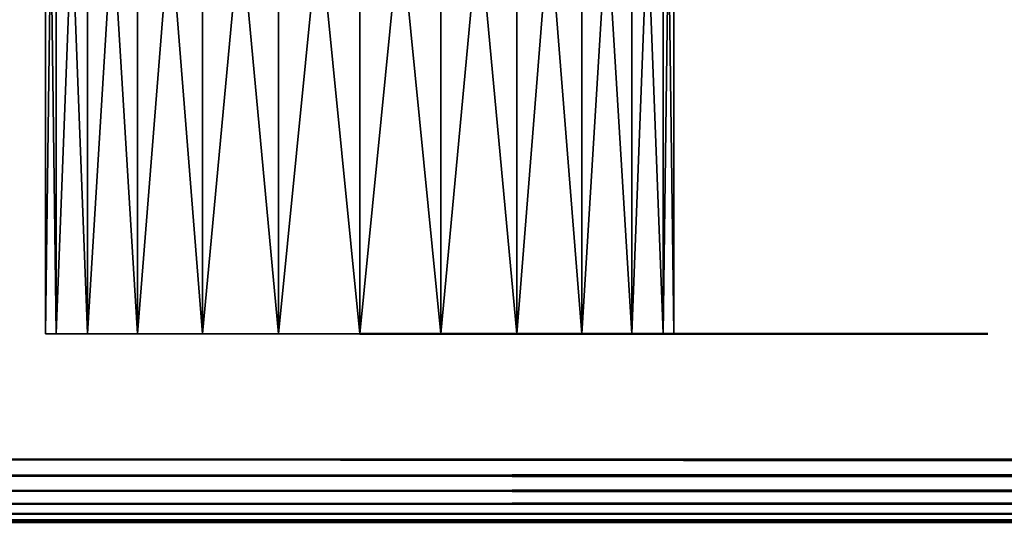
# Model space of a CAD drawing. Header units: millimetres. Extents: x 0 to 359, y -334 to 1.
# Tile 5 of 216: x 15.09 to 30.76, y -312.5 to -304.5. Entities that reach past the tile are written whole.
import ezdxf

# ---------------------------------------------------------------- set-up
doc = ezdxf.new("R2010")
doc.units = ezdxf.units.MM
doc.header["$MEASUREMENT"] = 0
doc.layers.add('0 Misc', color=7, linetype='Continuous', lineweight=35)
doc.layers.add('10 Raster Images', color=7, linetype='Continuous', lineweight=35)

msp = doc.modelspace()

# ---------------------------------------------------------------- linework, layer by layer
at = {"layer": '0 Misc', "color": 160, "linetype": 'Continuous', "lineweight": 25}
for p, q in [((25.33, -309.5, 36.706), (15.5, -309.5, 38)), ((25.5, -309.5, 38), (15.5, -309.5, 38)), ((25.33, -309.5, 68.706), (15.5, -309.5, 70)), ((25.5, -309.5, 70), (15.5, -309.5, 70)), ((25.5, -309.5, 203), (15.5, -309.5, 203)), ((25.33, -309.5, 204.294), (15.5, -309.5, 203)), ((25.33, -309.5, 233.706), (15.5, -309.5, 235)), ((25.5, -309.5, 235), (15.5, -309.5, 235)), ((24.83, -309.5, 35.5), (15.67, -309.5, 36.706)), ((25.33, -309.5, 36.706), (15.67, -309.5, 36.706)), ((25.5, -309.5, 38), (15.67, -309.5, 39.294)), ((25.33, -309.5, 39.294), (15.67, -309.5, 39.294)), ((24.83, -309.5, 67.5), (15.67, -309.5, 68.706)), ((25.33, -309.5, 68.706), (15.67, -309.5, 68.706)), ((25.5, -309.5, 70), (15.67, -309.5, 71.294)), ((25.33, -309.5, 71.294), (15.67, -309.5, 71.294)), ((24.83, -309.5, 200.5), (15.67, -309.5, 201.706)), ((25.33, -309.5, 201.706), (15.67, -309.5, 201.706)), ((25.5, -309.5, 203), (15.67, -309.5, 201.706)), ((25.33, -309.5, 204.294), (15.67, -309.5, 204.294)), ((24.83, -309.5, 232.5), (15.67, -309.5, 233.706)), ((25.33, -309.5, 233.706), (15.67, -309.5, 233.706)), ((25.5, -309.5, 235), (15.67, -309.5, 236.294)), ((25.33, -309.5, 236.294), (15.67, -309.5, 236.294)), ((24.83, -309.5, 35.5), (16.17, -309.5, 35.5)), ((25.33, -309.5, 39.294), (16.17, -309.5, 40.5)), ((24.83, -309.5, 40.5), (16.17, -309.5, 40.5)), ((24.83, -309.5, 67.5), (16.17, -309.5, 67.5)), ((25.33, -309.5, 71.294), (16.17, -309.5, 72.5)), ((24.83, -309.5, 72.5), (16.17, -309.5, 72.5)), ((24.036, -309.5, 199.464), (16.17, -309.5, 200.5)), ((24.83, -309.5, 200.5), (16.17, -309.5, 200.5)), ((25.33, -309.5, 204.294), (16.17, -309.5, 205.5)), ((24.83, -309.5, 205.5), (16.17, -309.5, 205.5)), ((24.036, -309.5, 231.464), (16.17, -309.5, 232.5)), ((24.83, -309.5, 232.5), (16.17, -309.5, 232.5)), ((25.33, -309.5, 236.294), (16.17, -309.5, 237.5)), ((24.83, -309.5, 237.5), (16.17, -309.5, 237.5)), ((23, -309.5, 33.67), (16.964, -309.5, 34.464)), ((24.036, -309.5, 34.464), (16.964, -309.5, 34.464)), ((24.83, -309.5, 35.5), (16.964, -309.5, 34.464)), ((24.83, -309.5, 40.5), (16.964, -309.5, 41.536)), ((24.036, -309.5, 41.536), (16.964, -309.5, 41.536)), ((23, -309.5, 65.67), (16.964, -309.5, 66.464)), ((24.036, -309.5, 66.464), (16.964, -309.5, 66.464)), ((24.83, -309.5, 67.5), (16.964, -309.5, 66.464)), ((24.83, -309.5, 72.5), (16.964, -309.5, 73.536)), ((24.036, -309.5, 73.536), (16.964, -309.5, 73.536)), ((23, -309.5, 198.67), (16.964, -309.5, 199.464)), ((24.036, -309.5, 199.464), (16.964, -309.5, 199.464)), ((24.83, -309.5, 205.5), (16.964, -309.5, 206.536)), ((24.036, -309.5, 206.536), (16.964, -309.5, 206.536)), ((23, -309.5, 230.67), (16.964, -309.5, 231.464)), ((24.036, -309.5, 231.464), (16.964, -309.5, 231.464)), ((24.83, -309.5, 237.5), (16.964, -309.5, 238.536)), ((24.036, -309.5, 238.536), (16.964, -309.5, 238.536)), ((21.794, -309.5, 33.17), (18, -309.5, 33.67)), ((23, -309.5, 33.67), (18, -309.5, 33.67)), ((24.036, -309.5, 41.536), (18, -309.5, 42.33)), ((23, -309.5, 42.33), (18, -309.5, 42.33)), ((21.794, -309.5, 65.17), (18, -309.5, 65.67)), ((23, -309.5, 65.67), (18, -309.5, 65.67)), ((24.036, -309.5, 73.536), (18, -309.5, 74.33)), ((23, -309.5, 74.33), (18, -309.5, 74.33)), ((21.794, -309.5, 198.17), (18, -309.5, 198.67)), ((23, -309.5, 198.67), (18, -309.5, 198.67)), ((24.036, -309.5, 206.536), (18, -309.5, 207.33)), ((23, -309.5, 207.33), (18, -309.5, 207.33)), ((21.794, -309.5, 230.17), (18, -309.5, 230.67)), ((23, -309.5, 230.67), (18, -309.5, 230.67)), ((24.036, -309.5, 238.536), (18, -309.5, 239.33)), ((23, -309.5, 239.33), (18, -309.5, 239.33)), ((21.794, -309.5, 33.17), (19.206, -309.5, 33.17)), ((23, -309.5, 42.33), (19.206, -309.5, 42.83)), ((21.794, -309.5, 42.83), (19.206, -309.5, 42.83)), ((21.794, -309.5, 65.17), (19.206, -309.5, 65.17)), ((23, -309.5, 74.33), (19.206, -309.5, 74.83)), ((21.794, -309.5, 74.83), (19.206, -309.5, 74.83)), ((21.794, -309.5, 198.17), (19.206, -309.5, 198.17)), ((23, -309.5, 207.33), (19.206, -309.5, 207.83)), ((21.794, -309.5, 207.83), (19.206, -309.5, 207.83)), ((21.794, -309.5, 230.17), (19.206, -309.5, 230.17)), ((23, -309.5, 239.33), (19.206, -309.5, 239.83)), ((21.794, -309.5, 239.83), (19.206, -309.5, 239.83)), ((4.5, -312.5, 169), (354.5, -312.5, 329)), ((4.5, -312.5, 169), (114.812, -312.5, 274.239)), ((4.5, -312.5, 169), (113, -312.5, 274)), ((4.5, -312.5, 329), (41.438, -312.5, 277.5)), ((41.438, -312.5, 277.5), (4.5, -312.5, 169)), ((42.55, -312.5, 276.05), (4.5, -312.5, 169)), ((44, -312.5, 274.938), (4.5, -312.5, 169)), ((45.688, -312.5, 274.239), (4.5, -312.5, 169)), ((47.5, -312.5, 274), (4.5, -312.5, 169)), ((4.5, -312.5, 329), (40.739, -312.5, 279.188)), ((4.5, -312.5, 329), (40.5, -312.5, 281)), ((4.5, -312.5, 329), (40.5, -312.5, 294.5)), ((4.5, -312.5, 329), (40.739, -312.5, 296.312)), ((4.5, -312.5, 329), (41.438, -312.5, 298)), ((4.5, -312.5, 329), (42.55, -312.5, 299.45)), ((4.5, -312.5, 329), (44, -312.5, 300.562)), ((4.5, -312.5, 329), (45.688, -312.5, 301.261)), ((4.5, -312.5, 329), (47.5, -312.5, 301.5))]:
    msp.add_line(p, q, dxfattribs=at).dxf.unprotected_set("ltscale", 0)
at = {"layer": '0 Misc', "color": 160, "linetype": 'Continuous', "lineweight": 50}
for p, q in [((4.5, -311.5, 3), (354.5, -311.5, 3)), ((354.5, -311.5, 165), (4.5, -311.5, 165)), ((4.5, -311.5, 168), (354.5, -311.5, 168)), ((354.5, -311.5, 330), (4.5, -311.5, 330)), ((4.5, -312.5, 164), (354.5, -312.5, 164)), ((354.5, -312.5, 4), (4.5, -312.5, 4)), ((4.5, -312.5, 329), (354.5, -312.5, 329)), ((354.5, -312.5, 169), (4.5, -312.5, 169))]:
    msp.add_line(p, q, dxfattribs=at).dxf.unprotected_set("ltscale", 0)
at = {"layer": '0 Misc', "color": 160, "linetype": 'Continuous', "lineweight": 50, "extrusion": (0, -1, 0)}
for centre in [(25.5, 38, 309.5), (25.5, 70, 309.5), (25.5, 203, 309.5), (25.5, 235, 309.5)]:
    msp.add_circle(centre, 5, dxfattribs=at).dxf.unprotected_set("ltscale", 0)
at = {"layer": '0 Misc', "color": 7, "lineweight": 25}
for points in [[(15.5, -309.5, 38), (15.67, -309.5, 36.706), (15.67, -296.5, 36.706)], [(15.5, -309.5, 38), (15.67, -296.5, 36.706), (15.5, -296.5, 38)], [(15.67, -309.5, 39.294), (15.5, -309.5, 38), (15.5, -296.5, 38)], [(15.67, -296.5, 39.294), (15.67, -309.5, 39.294), (15.5, -296.5, 38)], [(15.5, -309.5, 70), (15.67, -309.5, 68.706), (15.67, -296.5, 68.706)], [(15.5, -309.5, 70), (15.67, -296.5, 68.706), (15.5, -296.5, 70)], [(15.67, -309.5, 71.294), (15.5, -309.5, 70), (15.5, -296.5, 70)], [(15.67, -296.5, 71.294), (15.67, -309.5, 71.294), (15.5, -296.5, 70)], [(15.5, -309.5, 203), (15.67, -309.5, 201.706), (15.67, -296.5, 201.706)], [(15.5, -309.5, 203), (15.67, -296.5, 201.706), (15.5, -296.5, 203)], [(15.67, -309.5, 204.294), (15.5, -309.5, 203), (15.5, -296.5, 203)], [(15.67, -296.5, 204.294), (15.67, -309.5, 204.294), (15.5, -296.5, 203)], [(15.5, -309.5, 235), (15.67, -309.5, 233.706), (15.67, -296.5, 233.706)], [(15.5, -309.5, 235), (15.67, -296.5, 233.706), (15.5, -296.5, 235)], [(15.67, -309.5, 236.294), (15.5, -309.5, 235), (15.5, -296.5, 235)], [(15.67, -296.5, 236.294), (15.67, -309.5, 236.294), (15.5, -296.5, 235)], [(15.67, -296.5, 36.706), (16.17, -309.5, 35.5), (16.17, -296.5, 35.5)], [(15.67, -296.5, 36.706), (15.67, -309.5, 36.706), (16.17, -309.5, 35.5)], [(15.67, -296.5, 39.294), (16.17, -296.5, 40.5), (15.67, -309.5, 39.294)], [(15.67, -309.5, 39.294), (16.17, -296.5, 40.5), (16.17, -309.5, 40.5)], [(15.67, -296.5, 68.706), (16.17, -309.5, 67.5), (16.17, -296.5, 67.5)], [(15.67, -296.5, 68.706), (15.67, -309.5, 68.706), (16.17, -309.5, 67.5)], [(15.67, -296.5, 71.294), (16.17, -296.5, 72.5), (15.67, -309.5, 71.294)], [(15.67, -309.5, 71.294), (16.17, -296.5, 72.5), (16.17, -309.5, 72.5)], [(15.67, -296.5, 201.706), (16.17, -309.5, 200.5), (16.17, -296.5, 200.5)], [(15.67, -296.5, 201.706), (15.67, -309.5, 201.706), (16.17, -309.5, 200.5)], [(15.67, -296.5, 204.294), (16.17, -296.5, 205.5), (15.67, -309.5, 204.294)], [(15.67, -309.5, 204.294), (16.17, -296.5, 205.5), (16.17, -309.5, 205.5)], [(15.67, -296.5, 233.706), (16.17, -309.5, 232.5), (16.17, -296.5, 232.5)], [(15.67, -296.5, 233.706), (15.67, -309.5, 233.706), (16.17, -309.5, 232.5)], [(15.67, -296.5, 236.294), (16.17, -296.5, 237.5), (15.67, -309.5, 236.294)], [(15.67, -309.5, 236.294), (16.17, -296.5, 237.5), (16.17, -309.5, 237.5)], [(16.17, -296.5, 35.5), (16.964, -309.5, 34.464), (16.964, -296.5, 34.464)], [(16.17, -309.5, 40.5), (16.17, -296.5, 40.5), (16.964, -296.5, 41.536)], [(16.964, -309.5, 41.536), (16.17, -309.5, 40.5), (16.964, -296.5, 41.536)], [(16.17, -296.5, 35.5), (16.17, -309.5, 35.5), (16.964, -309.5, 34.464)], [(16.17, -296.5, 67.5), (16.964, -309.5, 66.464), (16.964, -296.5, 66.464)], [(16.17, -309.5, 72.5), (16.17, -296.5, 72.5), (16.964, -296.5, 73.536)], [(16.964, -309.5, 73.536), (16.17, -309.5, 72.5), (16.964, -296.5, 73.536)], [(16.17, -296.5, 67.5), (16.17, -309.5, 67.5), (16.964, -309.5, 66.464)], [(16.17, -296.5, 200.5), (16.964, -309.5, 199.464), (16.964, -296.5, 199.464)], [(16.17, -309.5, 205.5), (16.17, -296.5, 205.5), (16.964, -296.5, 206.536)], [(16.964, -309.5, 206.536), (16.17, -309.5, 205.5), (16.964, -296.5, 206.536)], [(16.17, -296.5, 200.5), (16.17, -309.5, 200.5), (16.964, -309.5, 199.464)], [(16.17, -296.5, 232.5), (16.964, -309.5, 231.464), (16.964, -296.5, 231.464)], [(16.17, -309.5, 237.5), (16.17, -296.5, 237.5), (16.964, -296.5, 238.536)], [(16.964, -309.5, 238.536), (16.17, -309.5, 237.5), (16.964, -296.5, 238.536)], [(16.17, -296.5, 232.5), (16.17, -309.5, 232.5), (16.964, -309.5, 231.464)], [(16.964, -309.5, 34.464), (18, -309.5, 33.67), (18, -296.5, 33.67)], [(16.964, -309.5, 34.464), (18, -296.5, 33.67), (16.964, -296.5, 34.464)], [(18, -309.5, 42.33), (16.964, -309.5, 41.536), (16.964, -296.5, 41.536)], [(18, -296.5, 42.33), (18, -309.5, 42.33), (16.964, -296.5, 41.536)], [(16.964, -309.5, 66.464), (18, -309.5, 65.67), (18, -296.5, 65.67)], [(16.964, -309.5, 66.464), (18, -296.5, 65.67), (16.964, -296.5, 66.464)], [(18, -309.5, 74.33), (16.964, -309.5, 73.536), (16.964, -296.5, 73.536)], [(18, -296.5, 74.33), (18, -309.5, 74.33), (16.964, -296.5, 73.536)], [(16.964, -309.5, 199.464), (18, -309.5, 198.67), (18, -296.5, 198.67)], [(16.964, -309.5, 199.464), (18, -296.5, 198.67), (16.964, -296.5, 199.464)], [(18, -309.5, 207.33), (16.964, -309.5, 206.536), (16.964, -296.5, 206.536)], [(18, -296.5, 207.33), (18, -309.5, 207.33), (16.964, -296.5, 206.536)], [(16.964, -309.5, 231.464), (18, -309.5, 230.67), (18, -296.5, 230.67)], [(16.964, -309.5, 231.464), (18, -296.5, 230.67), (16.964, -296.5, 231.464)], [(18, -309.5, 239.33), (16.964, -309.5, 238.536), (16.964, -296.5, 238.536)], [(18, -296.5, 239.33), (18, -309.5, 239.33), (16.964, -296.5, 238.536)], [(18, -296.5, 33.67), (19.206, -309.5, 33.17), (19.206, -296.5, 33.17)], [(18, -296.5, 33.67), (18, -309.5, 33.67), (19.206, -309.5, 33.17)], [(18, -296.5, 42.33), (19.206, -296.5, 42.83), (18, -309.5, 42.33)], [(18, -309.5, 42.33), (19.206, -296.5, 42.83), (19.206, -309.5, 42.83)], [(18, -296.5, 65.67), (19.206, -309.5, 65.17), (19.206, -296.5, 65.17)], [(18, -296.5, 65.67), (18, -309.5, 65.67), (19.206, -309.5, 65.17)], [(18, -296.5, 74.33), (19.206, -296.5, 74.83), (18, -309.5, 74.33)], [(18, -309.5, 74.33), (19.206, -296.5, 74.83), (19.206, -309.5, 74.83)], [(18, -296.5, 198.67), (19.206, -309.5, 198.17), (19.206, -296.5, 198.17)], [(18, -296.5, 198.67), (18, -309.5, 198.67), (19.206, -309.5, 198.17)], [(18, -296.5, 207.33), (19.206, -296.5, 207.83), (18, -309.5, 207.33)], [(18, -309.5, 207.33), (19.206, -296.5, 207.83), (19.206, -309.5, 207.83)], [(18, -296.5, 230.67), (19.206, -309.5, 230.17), (19.206, -296.5, 230.17)], [(18, -296.5, 230.67), (18, -309.5, 230.67), (19.206, -309.5, 230.17)], [(18, -296.5, 239.33), (19.206, -296.5, 239.83), (18, -309.5, 239.33)], [(18, -309.5, 239.33), (19.206, -296.5, 239.83), (19.206, -309.5, 239.83)], [(19.206, -296.5, 33.17), (20.5, -309.5, 33), (20.5, -296.5, 33)], [(19.206, -309.5, 42.83), (19.206, -296.5, 42.83), (20.5, -296.5, 43)], [(20.5, -309.5, 43), (19.206, -309.5, 42.83), (20.5, -296.5, 43)], [(19.206, -296.5, 33.17), (19.206, -309.5, 33.17), (20.5, -309.5, 33)], [(19.206, -296.5, 65.17), (20.5, -309.5, 65), (20.5, -296.5, 65)], [(19.206, -309.5, 74.83), (19.206, -296.5, 74.83), (20.5, -296.5, 75)], [(20.5, -309.5, 75), (19.206, -309.5, 74.83), (20.5, -296.5, 75)], [(19.206, -296.5, 65.17), (19.206, -309.5, 65.17), (20.5, -309.5, 65)], [(19.206, -296.5, 198.17), (20.5, -309.5, 198), (20.5, -296.5, 198)], [(19.206, -309.5, 207.83), (19.206, -296.5, 207.83), (20.5, -296.5, 208)], [(20.5, -309.5, 208), (19.206, -309.5, 207.83), (20.5, -296.5, 208)], [(19.206, -296.5, 198.17), (19.206, -309.5, 198.17), (20.5, -309.5, 198)], [(19.206, -296.5, 230.17), (20.5, -309.5, 230), (20.5, -296.5, 230)], [(19.206, -309.5, 239.83), (19.206, -296.5, 239.83), (20.5, -296.5, 240)], [(20.5, -309.5, 240), (19.206, -309.5, 239.83), (20.5, -296.5, 240)], [(19.206, -296.5, 230.17), (19.206, -309.5, 230.17), (20.5, -309.5, 230)], [(20.5, -309.5, 33), (21.794, -309.5, 33.17), (21.794, -296.5, 33.17)], [(20.5, -309.5, 33), (21.794, -296.5, 33.17), (20.5, -296.5, 33)], [(21.794, -309.5, 42.83), (20.5, -309.5, 43), (20.5, -296.5, 43)], [(21.794, -296.5, 42.83), (21.794, -309.5, 42.83), (20.5, -296.5, 43)], [(20.5, -309.5, 65), (21.794, -309.5, 65.17), (21.794, -296.5, 65.17)], [(20.5, -309.5, 65), (21.794, -296.5, 65.17), (20.5, -296.5, 65)], [(21.794, -309.5, 74.83), (20.5, -309.5, 75), (20.5, -296.5, 75)], [(21.794, -296.5, 74.83), (21.794, -309.5, 74.83), (20.5, -296.5, 75)], [(20.5, -309.5, 198), (21.794, -309.5, 198.17), (21.794, -296.5, 198.17)], [(20.5, -309.5, 198), (21.794, -296.5, 198.17), (20.5, -296.5, 198)], [(21.794, -309.5, 207.83), (20.5, -309.5, 208), (20.5, -296.5, 208)], [(21.794, -296.5, 207.83), (21.794, -309.5, 207.83), (20.5, -296.5, 208)], [(20.5, -309.5, 230), (21.794, -309.5, 230.17), (21.794, -296.5, 230.17)], [(20.5, -309.5, 230), (21.794, -296.5, 230.17), (20.5, -296.5, 230)], [(21.794, -309.5, 239.83), (20.5, -309.5, 240), (20.5, -296.5, 240)], [(21.794, -296.5, 239.83), (21.794, -309.5, 239.83), (20.5, -296.5, 240)], [(21.794, -296.5, 33.17), (23, -309.5, 33.67), (23, -296.5, 33.67)], [(21.794, -296.5, 33.17), (21.794, -309.5, 33.17), (23, -309.5, 33.67)], [(21.794, -296.5, 42.83), (23, -296.5, 42.33), (21.794, -309.5, 42.83)], [(21.794, -309.5, 42.83), (23, -296.5, 42.33), (23, -309.5, 42.33)], [(21.794, -296.5, 65.17), (23, -309.5, 65.67), (23, -296.5, 65.67)], [(21.794, -296.5, 65.17), (21.794, -309.5, 65.17), (23, -309.5, 65.67)], [(21.794, -296.5, 74.83), (23, -296.5, 74.33), (21.794, -309.5, 74.83)], [(21.794, -309.5, 74.83), (23, -296.5, 74.33), (23, -309.5, 74.33)], [(21.794, -296.5, 198.17), (23, -309.5, 198.67), (23, -296.5, 198.67)], [(21.794, -296.5, 198.17), (21.794, -309.5, 198.17), (23, -309.5, 198.67)], [(21.794, -296.5, 207.83), (23, -296.5, 207.33), (21.794, -309.5, 207.83)], [(21.794, -309.5, 207.83), (23, -296.5, 207.33), (23, -309.5, 207.33)], [(21.794, -296.5, 230.17), (23, -309.5, 230.67), (23, -296.5, 230.67)], [(21.794, -296.5, 230.17), (21.794, -309.5, 230.17), (23, -309.5, 230.67)], [(21.794, -296.5, 239.83), (23, -296.5, 239.33), (21.794, -309.5, 239.83)], [(21.794, -309.5, 239.83), (23, -296.5, 239.33), (23, -309.5, 239.33)], [(23, -296.5, 33.67), (24.036, -309.5, 34.464), (24.036, -296.5, 34.464)], [(23, -309.5, 42.33), (23, -296.5, 42.33), (24.036, -296.5, 41.536)], [(24.036, -309.5, 41.536), (23, -309.5, 42.33), (24.036, -296.5, 41.536)], [(23, -296.5, 33.67), (23, -309.5, 33.67), (24.036, -309.5, 34.464)], [(23, -296.5, 65.67), (24.036, -309.5, 66.464), (24.036, -296.5, 66.464)], [(23, -309.5, 74.33), (23, -296.5, 74.33), (24.036, -296.5, 73.536)], [(24.036, -309.5, 73.536), (23, -309.5, 74.33), (24.036, -296.5, 73.536)], [(23, -296.5, 65.67), (23, -309.5, 65.67), (24.036, -309.5, 66.464)], [(23, -296.5, 198.67), (24.036, -309.5, 199.464), (24.036, -296.5, 199.464)], [(23, -309.5, 207.33), (23, -296.5, 207.33), (24.036, -296.5, 206.536)], [(24.036, -309.5, 206.536), (23, -309.5, 207.33), (24.036, -296.5, 206.536)], [(23, -296.5, 198.67), (23, -309.5, 198.67), (24.036, -309.5, 199.464)], [(23, -296.5, 230.67), (24.036, -309.5, 231.464), (24.036, -296.5, 231.464)], [(23, -309.5, 239.33), (23, -296.5, 239.33), (24.036, -296.5, 238.536)], [(24.036, -309.5, 238.536), (23, -309.5, 239.33), (24.036, -296.5, 238.536)], [(23, -296.5, 230.67), (23, -309.5, 230.67), (24.036, -309.5, 231.464)], [(24.83, -309.5, 35.5), (24.83, -296.5, 35.5), (24.036, -296.5, 34.464)], [(24.036, -309.5, 34.464), (24.83, -309.5, 35.5), (24.036, -296.5, 34.464)], [(24.83, -296.5, 40.5), (24.036, -309.5, 41.536), (24.036, -296.5, 41.536)], [(24.83, -296.5, 40.5), (24.83, -309.5, 40.5), (24.036, -309.5, 41.536)], [(24.83, -309.5, 67.5), (24.83, -296.5, 67.5), (24.036, -296.5, 66.464)], [(24.036, -309.5, 66.464), (24.83, -309.5, 67.5), (24.036, -296.5, 66.464)], [(24.83, -296.5, 72.5), (24.036, -309.5, 73.536), (24.036, -296.5, 73.536)], [(24.83, -296.5, 72.5), (24.83, -309.5, 72.5), (24.036, -309.5, 73.536)], [(24.83, -309.5, 200.5), (24.83, -296.5, 200.5), (24.036, -296.5, 199.464)], [(24.036, -309.5, 199.464), (24.83, -309.5, 200.5), (24.036, -296.5, 199.464)], [(24.83, -296.5, 205.5), (24.036, -309.5, 206.536), (24.036, -296.5, 206.536)], [(24.83, -296.5, 205.5), (24.83, -309.5, 205.5), (24.036, -309.5, 206.536)], [(24.83, -309.5, 232.5), (24.83, -296.5, 232.5), (24.036, -296.5, 231.464)], [(24.036, -309.5, 231.464), (24.83, -309.5, 232.5), (24.036, -296.5, 231.464)], [(24.83, -296.5, 237.5), (24.036, -309.5, 238.536), (24.036, -296.5, 238.536)], [(24.83, -296.5, 237.5), (24.83, -309.5, 237.5), (24.036, -309.5, 238.536)], [(25.33, -296.5, 36.706), (24.83, -309.5, 35.5), (25.33, -309.5, 36.706)], [(25.33, -296.5, 36.706), (24.83, -296.5, 35.5), (24.83, -309.5, 35.5)], [(25.33, -309.5, 39.294), (24.83, -309.5, 40.5), (24.83, -296.5, 40.5)], [(25.33, -309.5, 39.294), (24.83, -296.5, 40.5), (25.33, -296.5, 39.294)], [(25.33, -296.5, 68.706), (24.83, -309.5, 67.5), (25.33, -309.5, 68.706)], [(25.33, -296.5, 68.706), (24.83, -296.5, 67.5), (24.83, -309.5, 67.5)], [(25.33, -309.5, 71.294), (24.83, -309.5, 72.5), (24.83, -296.5, 72.5)], [(25.33, -309.5, 71.294), (24.83, -296.5, 72.5), (25.33, -296.5, 71.294)], [(25.33, -296.5, 201.706), (24.83, -309.5, 200.5), (25.33, -309.5, 201.706)], [(25.33, -296.5, 201.706), (24.83, -296.5, 200.5), (24.83, -309.5, 200.5)], [(25.33, -309.5, 204.294), (24.83, -309.5, 205.5), (24.83, -296.5, 205.5)], [(25.33, -309.5, 204.294), (24.83, -296.5, 205.5), (25.33, -296.5, 204.294)], [(25.33, -296.5, 233.706), (24.83, -309.5, 232.5), (25.33, -309.5, 233.706)], [(25.33, -296.5, 233.706), (24.83, -296.5, 232.5), (24.83, -309.5, 232.5)], [(25.33, -309.5, 236.294), (24.83, -309.5, 237.5), (24.83, -296.5, 237.5)], [(25.33, -309.5, 236.294), (24.83, -296.5, 237.5), (25.33, -296.5, 236.294)], [(25.5, -296.5, 38), (25.33, -309.5, 39.294), (25.33, -296.5, 39.294)], [(25.33, -296.5, 36.706), (25.5, -309.5, 38), (25.5, -296.5, 38)], [(25.33, -296.5, 36.706), (25.33, -309.5, 36.706), (25.5, -309.5, 38)], [(25.5, -296.5, 38), (25.5, -309.5, 38), (25.33, -309.5, 39.294)], [(25.5, -296.5, 70), (25.33, -309.5, 71.294), (25.33, -296.5, 71.294)], [(25.33, -296.5, 68.706), (25.5, -309.5, 70), (25.5, -296.5, 70)], [(25.33, -296.5, 68.706), (25.33, -309.5, 68.706), (25.5, -309.5, 70)], [(25.5, -296.5, 70), (25.5, -309.5, 70), (25.33, -309.5, 71.294)], [(25.5, -296.5, 203), (25.33, -309.5, 204.294), (25.33, -296.5, 204.294)], [(25.33, -296.5, 201.706), (25.5, -309.5, 203), (25.5, -296.5, 203)], [(25.33, -296.5, 201.706), (25.33, -309.5, 201.706), (25.5, -309.5, 203)], [(25.5, -296.5, 203), (25.5, -309.5, 203), (25.33, -309.5, 204.294)], [(25.5, -296.5, 235), (25.33, -309.5, 236.294), (25.33, -296.5, 236.294)], [(25.33, -296.5, 233.706), (25.5, -309.5, 235), (25.5, -296.5, 235)], [(25.33, -296.5, 233.706), (25.33, -309.5, 233.706), (25.5, -309.5, 235)], [(25.5, -296.5, 235), (25.5, -309.5, 235), (25.33, -309.5, 236.294)], [(25.33, -309.5, 36.706), (15.67, -309.5, 36.706), (15.5, -309.5, 38)], [(25.33, -309.5, 36.706), (15.5, -309.5, 38), (25.5, -309.5, 38)], [(25.5, -309.5, 38), (15.5, -309.5, 38), (15.67, -309.5, 39.294)], [(25.33, -309.5, 68.706), (15.67, -309.5, 68.706), (15.5, -309.5, 70)], [(25.33, -309.5, 68.706), (15.5, -309.5, 70), (25.5, -309.5, 70)], [(25.5, -309.5, 70), (15.5, -309.5, 70), (15.67, -309.5, 71.294)], [(25.5, -309.5, 203), (15.67, -309.5, 201.706), (15.5, -309.5, 203)], [(25.5, -309.5, 203), (15.5, -309.5, 203), (25.33, -309.5, 204.294)], [(25.33, -309.5, 204.294), (15.5, -309.5, 203), (15.67, -309.5, 204.294)], [(25.33, -309.5, 233.706), (15.67, -309.5, 233.706), (15.5, -309.5, 235)], [(25.33, -309.5, 233.706), (15.5, -309.5, 235), (25.5, -309.5, 235)], [(25.5, -309.5, 235), (15.5, -309.5, 235), (15.67, -309.5, 236.294)], [(24.83, -309.5, 35.5), (16.17, -309.5, 35.5), (15.67, -309.5, 36.706)], [(24.83, -309.5, 35.5), (15.67, -309.5, 36.706), (25.33, -309.5, 36.706)], [(25.5, -309.5, 38), (15.67, -309.5, 39.294), (25.33, -309.5, 39.294)], [(25.33, -309.5, 39.294), (15.67, -309.5, 39.294), (16.17, -309.5, 40.5)], [(24.83, -309.5, 67.5), (16.17, -309.5, 67.5), (15.67, -309.5, 68.706)], [(24.83, -309.5, 67.5), (15.67, -309.5, 68.706), (25.33, -309.5, 68.706)], [(25.5, -309.5, 70), (15.67, -309.5, 71.294), (25.33, -309.5, 71.294)], [(25.33, -309.5, 71.294), (15.67, -309.5, 71.294), (16.17, -309.5, 72.5)], [(24.83, -309.5, 200.5), (16.17, -309.5, 200.5), (15.67, -309.5, 201.706)], [(24.83, -309.5, 200.5), (15.67, -309.5, 201.706), (25.33, -309.5, 201.706)], [(25.33, -309.5, 201.706), (15.67, -309.5, 201.706), (25.5, -309.5, 203)], [(25.33, -309.5, 204.294), (15.67, -309.5, 204.294), (16.17, -309.5, 205.5)], [(24.83, -309.5, 232.5), (16.17, -309.5, 232.5), (15.67, -309.5, 233.706)], [(24.83, -309.5, 232.5), (15.67, -309.5, 233.706), (25.33, -309.5, 233.706)], [(25.5, -309.5, 235), (15.67, -309.5, 236.294), (25.33, -309.5, 236.294)], [(25.33, -309.5, 236.294), (15.67, -309.5, 236.294), (16.17, -309.5, 237.5)], [(24.83, -309.5, 35.5), (16.964, -309.5, 34.464), (16.17, -309.5, 35.5)], [(25.33, -309.5, 39.294), (16.17, -309.5, 40.5), (24.83, -309.5, 40.5)], [(24.83, -309.5, 40.5), (16.17, -309.5, 40.5), (16.964, -309.5, 41.536)], [(24.83, -309.5, 67.5), (16.964, -309.5, 66.464), (16.17, -309.5, 67.5)], [(25.33, -309.5, 71.294), (16.17, -309.5, 72.5), (24.83, -309.5, 72.5)], [(24.83, -309.5, 72.5), (16.17, -309.5, 72.5), (16.964, -309.5, 73.536)], [(24.036, -309.5, 199.464), (16.964, -309.5, 199.464), (16.17, -309.5, 200.5)], [(24.036, -309.5, 199.464), (16.17, -309.5, 200.5), (24.83, -309.5, 200.5)], [(25.33, -309.5, 204.294), (16.17, -309.5, 205.5), (24.83, -309.5, 205.5)], [(24.83, -309.5, 205.5), (16.17, -309.5, 205.5), (16.964, -309.5, 206.536)], [(24.036, -309.5, 231.464), (16.964, -309.5, 231.464), (16.17, -309.5, 232.5)], [(24.036, -309.5, 231.464), (16.17, -309.5, 232.5), (24.83, -309.5, 232.5)], [(25.33, -309.5, 236.294), (16.17, -309.5, 237.5), (24.83, -309.5, 237.5)], [(24.83, -309.5, 237.5), (16.17, -309.5, 237.5), (16.964, -309.5, 238.536)], [(23, -309.5, 33.67), (18, -309.5, 33.67), (16.964, -309.5, 34.464)], [(23, -309.5, 33.67), (16.964, -309.5, 34.464), (24.036, -309.5, 34.464)], [(24.036, -309.5, 34.464), (16.964, -309.5, 34.464), (24.83, -309.5, 35.5)], [(24.83, -309.5, 40.5), (16.964, -309.5, 41.536), (24.036, -309.5, 41.536)], [(24.036, -309.5, 41.536), (16.964, -309.5, 41.536), (18, -309.5, 42.33)], [(23, -309.5, 65.67), (18, -309.5, 65.67), (16.964, -309.5, 66.464)], [(23, -309.5, 65.67), (16.964, -309.5, 66.464), (24.036, -309.5, 66.464)], [(24.036, -309.5, 66.464), (16.964, -309.5, 66.464), (24.83, -309.5, 67.5)], [(24.83, -309.5, 72.5), (16.964, -309.5, 73.536), (24.036, -309.5, 73.536)], [(24.036, -309.5, 73.536), (16.964, -309.5, 73.536), (18, -309.5, 74.33)], [(23, -309.5, 198.67), (18, -309.5, 198.67), (16.964, -309.5, 199.464)], [(23, -309.5, 198.67), (16.964, -309.5, 199.464), (24.036, -309.5, 199.464)], [(24.83, -309.5, 205.5), (16.964, -309.5, 206.536), (24.036, -309.5, 206.536)], [(24.036, -309.5, 206.536), (16.964, -309.5, 206.536), (18, -309.5, 207.33)], [(23, -309.5, 230.67), (18, -309.5, 230.67), (16.964, -309.5, 231.464)], [(23, -309.5, 230.67), (16.964, -309.5, 231.464), (24.036, -309.5, 231.464)], [(24.83, -309.5, 237.5), (16.964, -309.5, 238.536), (24.036, -309.5, 238.536)], [(24.036, -309.5, 238.536), (16.964, -309.5, 238.536), (18, -309.5, 239.33)], [(21.794, -309.5, 33.17), (19.206, -309.5, 33.17), (18, -309.5, 33.67)], [(21.794, -309.5, 33.17), (18, -309.5, 33.67), (23, -309.5, 33.67)], [(24.036, -309.5, 41.536), (18, -309.5, 42.33), (23, -309.5, 42.33)], [(23, -309.5, 42.33), (18, -309.5, 42.33), (19.206, -309.5, 42.83)], [(21.794, -309.5, 65.17), (19.206, -309.5, 65.17), (18, -309.5, 65.67)], [(21.794, -309.5, 65.17), (18, -309.5, 65.67), (23, -309.5, 65.67)], [(24.036, -309.5, 73.536), (18, -309.5, 74.33), (23, -309.5, 74.33)], [(23, -309.5, 74.33), (18, -309.5, 74.33), (19.206, -309.5, 74.83)], [(21.794, -309.5, 198.17), (19.206, -309.5, 198.17), (18, -309.5, 198.67)], [(21.794, -309.5, 198.17), (18, -309.5, 198.67), (23, -309.5, 198.67)], [(24.036, -309.5, 206.536), (18, -309.5, 207.33), (23, -309.5, 207.33)], [(23, -309.5, 207.33), (18, -309.5, 207.33), (19.206, -309.5, 207.83)], [(21.794, -309.5, 230.17), (19.206, -309.5, 230.17), (18, -309.5, 230.67)], [(21.794, -309.5, 230.17), (18, -309.5, 230.67), (23, -309.5, 230.67)], [(24.036, -309.5, 238.536), (18, -309.5, 239.33), (23, -309.5, 239.33)], [(23, -309.5, 239.33), (18, -309.5, 239.33), (19.206, -309.5, 239.83)], [(19.206, -309.5, 33.17), (21.794, -309.5, 33.17), (20.5, -309.5, 33)], [(23, -309.5, 42.33), (19.206, -309.5, 42.83), (21.794, -309.5, 42.83)], [(21.794, -309.5, 42.83), (19.206, -309.5, 42.83), (20.5, -309.5, 43)], [(19.206, -309.5, 65.17), (21.794, -309.5, 65.17), (20.5, -309.5, 65)], [(23, -309.5, 74.33), (19.206, -309.5, 74.83), (21.794, -309.5, 74.83)], [(21.794, -309.5, 74.83), (19.206, -309.5, 74.83), (20.5, -309.5, 75)], [(19.206, -309.5, 198.17), (21.794, -309.5, 198.17), (20.5, -309.5, 198)], [(23, -309.5, 207.33), (19.206, -309.5, 207.83), (21.794, -309.5, 207.83)], [(21.794, -309.5, 207.83), (19.206, -309.5, 207.83), (20.5, -309.5, 208)], [(19.206, -309.5, 230.17), (21.794, -309.5, 230.17), (20.5, -309.5, 230)], [(23, -309.5, 239.33), (19.206, -309.5, 239.83), (21.794, -309.5, 239.83)], [(21.794, -309.5, 239.83), (19.206, -309.5, 239.83), (20.5, -309.5, 240)], [(4.5, -311.759, 3.034), (4.5, -311.5, 3), (354.5, -311.759, 3.034)], [(354.5, -311.759, 3.034), (4.5, -311.5, 3), (354.5, -311.5, 3)], [(354.5, -311.759, 164.966), (354.5, -311.5, 165), (4.5, -311.759, 164.966)], [(4.5, -311.759, 164.966), (354.5, -311.5, 165), (4.5, -311.5, 165)], [(4.5, -311.759, 168.034), (4.5, -311.5, 168), (354.5, -311.759, 168.034)], [(354.5, -311.759, 168.034), (4.5, -311.5, 168), (354.5, -311.5, 168)], [(354.5, -311.759, 329.966), (354.5, -311.5, 330), (4.5, -311.759, 329.966)], [(4.5, -311.759, 329.966), (354.5, -311.5, 330), (4.5, -311.5, 330)], [(354.5, -311.759, 3.034), (354.5, -312, 3.134), (4.5, -312, 3.134)], [(4.5, -311.759, 3.034), (354.5, -311.759, 3.034), (4.5, -312, 3.134)], [(4.5, -311.759, 164.966), (4.5, -312, 164.866), (354.5, -312, 164.866)], [(354.5, -311.759, 164.966), (4.5, -311.759, 164.966), (354.5, -312, 164.866)], [(354.5, -311.759, 168.034), (354.5, -312, 168.134), (4.5, -312, 168.134)], [(4.5, -311.759, 168.034), (354.5, -311.759, 168.034), (4.5, -312, 168.134)], [(4.5, -311.759, 329.966), (4.5, -312, 329.866), (354.5, -312, 329.866)], [(354.5, -311.759, 329.966), (4.5, -311.759, 329.966), (354.5, -312, 329.866)], [(354.5, -312.207, 3.293), (4.5, -312.207, 3.293), (4.5, -312, 3.134)], [(354.5, -312, 3.134), (354.5, -312.207, 3.293), (4.5, -312, 3.134)], [(4.5, -312.207, 164.707), (354.5, -312.207, 164.707), (354.5, -312, 164.866)], [(4.5, -312, 164.866), (4.5, -312.207, 164.707), (354.5, -312, 164.866)], [(354.5, -312.207, 168.293), (4.5, -312.207, 168.293), (4.5, -312, 168.134)], [(354.5, -312, 168.134), (354.5, -312.207, 168.293), (4.5, -312, 168.134)], [(4.5, -312.207, 329.707), (354.5, -312.207, 329.707), (354.5, -312, 329.866)], [(4.5, -312, 329.866), (4.5, -312.207, 329.707), (354.5, -312, 329.866)], [(4.5, -312.366, 3.5), (4.5, -312.207, 3.293), (354.5, -312.366, 3.5)], [(354.5, -312.366, 3.5), (4.5, -312.207, 3.293), (354.5, -312.207, 3.293)], [(354.5, -312.366, 164.5), (354.5, -312.207, 164.707), (4.5, -312.366, 164.5)], [(4.5, -312.366, 164.5), (354.5, -312.207, 164.707), (4.5, -312.207, 164.707)], [(4.5, -312.366, 168.5), (4.5, -312.207, 168.293), (354.5, -312.366, 168.5)], [(354.5, -312.366, 168.5), (4.5, -312.207, 168.293), (354.5, -312.207, 168.293)], [(354.5, -312.366, 329.5), (354.5, -312.207, 329.707), (4.5, -312.366, 329.5)], [(4.5, -312.366, 329.5), (354.5, -312.207, 329.707), (4.5, -312.207, 329.707)], [(354.5, -312.366, 3.5), (354.5, -312.466, 3.741), (4.5, -312.466, 3.741)], [(4.5, -312.366, 3.5), (354.5, -312.366, 3.5), (4.5, -312.466, 3.741)], [(4.5, -312.366, 164.5), (4.5, -312.466, 164.259), (354.5, -312.466, 164.259)], [(354.5, -312.366, 164.5), (4.5, -312.366, 164.5), (354.5, -312.466, 164.259)], [(354.5, -312.366, 168.5), (354.5, -312.466, 168.741), (4.5, -312.466, 168.741)], [(4.5, -312.366, 168.5), (354.5, -312.366, 168.5), (4.5, -312.466, 168.741)], [(4.5, -312.366, 329.5), (4.5, -312.466, 329.259), (354.5, -312.466, 329.259)], [(354.5, -312.366, 329.5), (4.5, -312.366, 329.5), (354.5, -312.466, 329.259)], [(354.5, -312.5, 4), (4.5, -312.5, 4), (4.5, -312.466, 3.741)], [(354.5, -312.466, 3.741), (354.5, -312.5, 4), (4.5, -312.466, 3.741)], [(4.5, -312.5, 164), (354.5, -312.5, 164), (354.5, -312.466, 164.259)], [(4.5, -312.466, 164.259), (4.5, -312.5, 164), (354.5, -312.466, 164.259)], [(354.5, -312.5, 169), (4.5, -312.5, 169), (4.5, -312.466, 168.741)], [(354.5, -312.466, 168.741), (354.5, -312.5, 169), (4.5, -312.466, 168.741)], [(4.5, -312.5, 329), (354.5, -312.5, 329), (354.5, -312.466, 329.259)], [(4.5, -312.466, 329.259), (4.5, -312.5, 329), (354.5, -312.466, 329.259)], [(354.5, -312.5, 329), (4.5, -312.5, 169), (354.5, -312.5, 169)], [(4.5, -312.5, 169), (354.5, -312.5, 329), (114.812, -312.5, 274.239)], [(4.5, -312.5, 169), (114.812, -312.5, 274.239), (113, -312.5, 274)], [(4.5, -312.5, 169), (41.438, -312.5, 277.5), (4.5, -312.5, 329)], [(41.438, -312.5, 277.5), (4.5, -312.5, 169), (42.55, -312.5, 276.05)], [(42.55, -312.5, 276.05), (4.5, -312.5, 169), (44, -312.5, 274.938)], [(44, -312.5, 274.938), (4.5, -312.5, 169), (45.688, -312.5, 274.239)], [(45.688, -312.5, 274.239), (4.5, -312.5, 169), (47.5, -312.5, 274)], [(47.5, -312.5, 274), (4.5, -312.5, 169), (113, -312.5, 274)], [(4.5, -312.5, 329), (41.438, -312.5, 277.5), (40.739, -312.5, 279.188)], [(4.5, -312.5, 329), (40.739, -312.5, 279.188), (40.5, -312.5, 281)], [(4.5, -312.5, 329), (40.5, -312.5, 281), (40.5, -312.5, 294.5)], [(4.5, -312.5, 329), (40.5, -312.5, 294.5), (40.739, -312.5, 296.312)], [(4.5, -312.5, 329), (40.739, -312.5, 296.312), (41.438, -312.5, 298)], [(4.5, -312.5, 329), (41.438, -312.5, 298), (42.55, -312.5, 299.45)], [(4.5, -312.5, 329), (42.55, -312.5, 299.45), (44, -312.5, 300.562)], [(4.5, -312.5, 329), (44, -312.5, 300.562), (45.688, -312.5, 301.261)], [(4.5, -312.5, 329), (45.688, -312.5, 301.261), (47.5, -312.5, 301.5)], [(4.5, -312.5, 329), (47.5, -312.5, 301.5), (354.5, -312.5, 329)]]:
    msp.add_3dface(points, dxfattribs=at)
for points, invisible_edges in [([(354.5, -297.5, 3), (4.5, -311.5, 3), (4.5, -297.5, 3)], 1), ([(354.5, -297.5, 3), (354.5, -311.5, 3), (4.5, -311.5, 3)], 12), ([(4.5, -297.5, 165), (354.5, -311.5, 165), (354.5, -297.5, 165)], 1), ([(4.5, -297.5, 165), (4.5, -311.5, 165), (354.5, -311.5, 165)], 12), ([(354.5, -297.5, 168), (4.5, -311.5, 168), (4.5, -297.5, 168)], 1), ([(354.5, -297.5, 168), (354.5, -311.5, 168), (4.5, -311.5, 168)], 12), ([(4.5, -297.5, 330), (354.5, -311.5, 330), (354.5, -297.5, 330)], 1), ([(4.5, -297.5, 330), (4.5, -311.5, 330), (354.5, -311.5, 330)], 12), ([(4.5, -312.5, 164), (354.5, -312.5, 4), (354.5, -312.5, 164)], 1), ([(4.5, -312.5, 164), (4.5, -312.5, 4), (354.5, -312.5, 4)], 12)]:
    msp.add_3dface(points, dxfattribs=dict(at, invisible_edges=invisible_edges))
at = {"layer": '10 Raster Images', "color": 160, "linetype": 'Continuous', "lineweight": 25}
for p, q in [((15.5, -309.5, 38), (15.67, -309.5, 36.706)), ((15.67, -309.5, 39.294), (15.5, -309.5, 38)), ((15.5, -309.5, 70), (15.67, -309.5, 68.706)), ((15.67, -309.5, 71.294), (15.5, -309.5, 70)), ((15.5, -309.5, 203), (15.67, -309.5, 201.706)), ((15.67, -309.5, 204.294), (15.5, -309.5, 203)), ((15.5, -309.5, 235), (15.67, -309.5, 233.706)), ((15.67, -309.5, 236.294), (15.5, -309.5, 235)), ((15.67, -309.5, 36.706), (16.17, -309.5, 35.5)), ((16.17, -309.5, 40.5), (15.67, -309.5, 39.294)), ((15.67, -309.5, 68.706), (16.17, -309.5, 67.5)), ((16.17, -309.5, 72.5), (15.67, -309.5, 71.294)), ((15.67, -309.5, 201.706), (16.17, -309.5, 200.5)), ((16.17, -309.5, 205.5), (15.67, -309.5, 204.294)), ((15.67, -309.5, 233.706), (16.17, -309.5, 232.5)), ((16.17, -309.5, 237.5), (15.67, -309.5, 236.294)), ((16.17, -309.5, 35.5), (16.964, -309.5, 34.464)), ((16.964, -309.5, 41.536), (16.17, -309.5, 40.5)), ((16.17, -309.5, 67.5), (16.964, -309.5, 66.464)), ((16.964, -309.5, 73.536), (16.17, -309.5, 72.5)), ((16.17, -309.5, 200.5), (16.964, -309.5, 199.464)), ((16.964, -309.5, 206.536), (16.17, -309.5, 205.5)), ((16.17, -309.5, 232.5), (16.964, -309.5, 231.464)), ((16.964, -309.5, 238.536), (16.17, -309.5, 237.5)), ((16.964, -309.5, 34.464), (18, -309.5, 33.67)), ((18, -309.5, 42.33), (16.964, -309.5, 41.536)), ((16.964, -309.5, 66.464), (18, -309.5, 65.67)), ((18, -309.5, 74.33), (16.964, -309.5, 73.536)), ((16.964, -309.5, 199.464), (18, -309.5, 198.67)), ((18, -309.5, 207.33), (16.964, -309.5, 206.536)), ((16.964, -309.5, 231.464), (18, -309.5, 230.67)), ((18, -309.5, 239.33), (16.964, -309.5, 238.536)), ((18, -309.5, 33.67), (19.206, -309.5, 33.17)), ((19.206, -309.5, 42.83), (18, -309.5, 42.33)), ((18, -309.5, 65.67), (19.206, -309.5, 65.17)), ((19.206, -309.5, 74.83), (18, -309.5, 74.33)), ((18, -309.5, 198.67), (19.206, -309.5, 198.17)), ((19.206, -309.5, 207.83), (18, -309.5, 207.33)), ((18, -309.5, 230.67), (19.206, -309.5, 230.17)), ((19.206, -309.5, 239.83), (18, -309.5, 239.33)), ((19.206, -309.5, 33.17), (20.5, -309.5, 33)), ((20.5, -309.5, 43), (19.206, -309.5, 42.83)), ((19.206, -309.5, 65.17), (20.5, -309.5, 65)), ((20.5, -309.5, 75), (19.206, -309.5, 74.83)), ((19.206, -309.5, 198.17), (20.5, -309.5, 198)), ((20.5, -309.5, 208), (19.206, -309.5, 207.83)), ((19.206, -309.5, 230.17), (20.5, -309.5, 230)), ((20.5, -309.5, 240), (19.206, -309.5, 239.83)), ((20.5, -309.5, 33), (21.794, -309.5, 33.17)), ((21.794, -309.5, 42.83), (20.5, -309.5, 43)), ((20.5, -309.5, 65), (21.794, -309.5, 65.17)), ((21.794, -309.5, 74.83), (20.5, -309.5, 75)), ((20.5, -309.5, 198), (21.794, -309.5, 198.17)), ((21.794, -309.5, 207.83), (20.5, -309.5, 208)), ((20.5, -309.5, 230), (21.794, -309.5, 230.17)), ((21.794, -309.5, 239.83), (20.5, -309.5, 240)), ((21.794, -309.5, 33.17), (23, -309.5, 33.67)), ((23, -309.5, 42.33), (21.794, -309.5, 42.83)), ((21.794, -309.5, 65.17), (23, -309.5, 65.67)), ((23, -309.5, 74.33), (21.794, -309.5, 74.83)), ((21.794, -309.5, 198.17), (23, -309.5, 198.67)), ((23, -309.5, 207.33), (21.794, -309.5, 207.83)), ((21.794, -309.5, 230.17), (23, -309.5, 230.67)), ((23, -309.5, 239.33), (21.794, -309.5, 239.83)), ((23, -309.5, 33.67), (24.036, -309.5, 34.464)), ((24.036, -309.5, 41.536), (23, -309.5, 42.33)), ((23, -309.5, 65.67), (24.036, -309.5, 66.464)), ((24.036, -309.5, 73.536), (23, -309.5, 74.33)), ((23, -309.5, 198.67), (24.036, -309.5, 199.464)), ((24.036, -309.5, 206.536), (23, -309.5, 207.33)), ((23, -309.5, 230.67), (24.036, -309.5, 231.464)), ((24.036, -309.5, 238.536), (23, -309.5, 239.33)), ((24.036, -309.5, 34.464), (24.83, -309.5, 35.5)), ((24.83, -309.5, 40.5), (24.036, -309.5, 41.536)), ((24.036, -309.5, 66.464), (24.83, -309.5, 67.5)), ((24.83, -309.5, 72.5), (24.036, -309.5, 73.536)), ((24.036, -309.5, 199.464), (24.83, -309.5, 200.5)), ((24.83, -309.5, 205.5), (24.036, -309.5, 206.536)), ((24.036, -309.5, 231.464), (24.83, -309.5, 232.5)), ((24.83, -309.5, 237.5), (24.036, -309.5, 238.536)), ((24.83, -309.5, 35.5), (25.33, -309.5, 36.706)), ((25.33, -309.5, 39.294), (24.83, -309.5, 40.5)), ((24.83, -309.5, 67.5), (25.33, -309.5, 68.706)), ((25.33, -309.5, 71.294), (24.83, -309.5, 72.5)), ((24.83, -309.5, 200.5), (25.33, -309.5, 201.706)), ((25.33, -309.5, 204.294), (24.83, -309.5, 205.5)), ((24.83, -309.5, 232.5), (25.33, -309.5, 233.706)), ((25.33, -309.5, 236.294), (24.83, -309.5, 237.5)), ((25.33, -309.5, 36.706), (25.5, -309.5, 38)), ((25.5, -309.5, 38), (25.33, -309.5, 39.294)), ((25.33, -309.5, 68.706), (25.5, -309.5, 70)), ((25.5, -309.5, 70), (25.33, -309.5, 71.294)), ((25.33, -309.5, 201.706), (25.5, -309.5, 203)), ((25.5, -309.5, 203), (25.33, -309.5, 204.294)), ((25.33, -309.5, 233.706), (25.5, -309.5, 235)), ((25.5, -309.5, 235), (25.33, -309.5, 236.294)), ((354.5, -312.5, 169), (4.5, -312.5, 169)), ((4.5, -312.5, 329), (354.5, -312.5, 329))]:
    msp.add_line(p, q, dxfattribs=at).dxf.unprotected_set("ltscale", 0)

doc.saveas('drawing.dxf')
